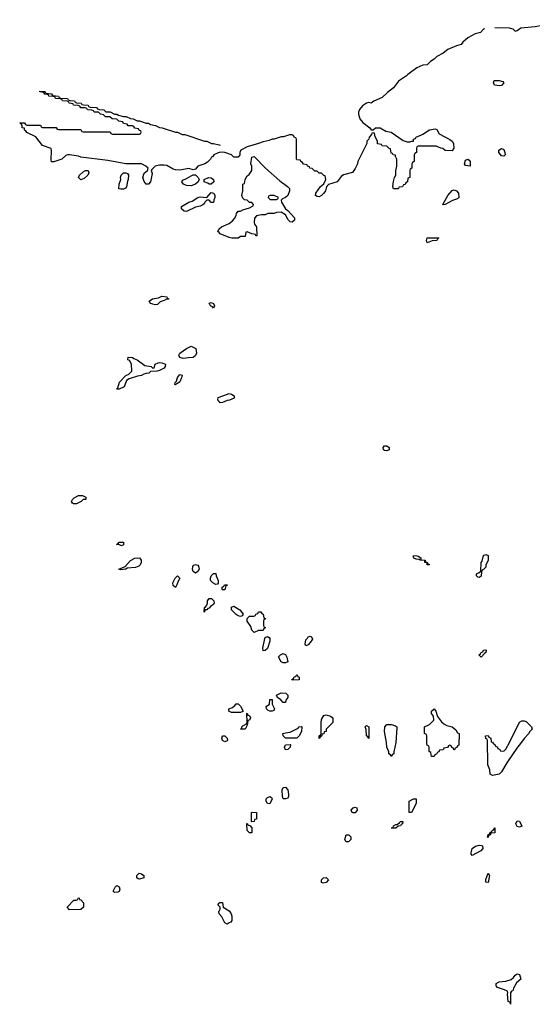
# Model space of a CAD drawing. Header units: inches. Extents: x 2547364 to 2752884, y 552026 to 708734.
# Tile 34 of 85: x 2698226 to 2702784, y 579506 to 588250. Entities that reach past the tile are written whole.
import ezdxf

# ---------------------------------------------------------------- set-up
doc = ezdxf.new("R2010")
doc.units = ezdxf.units.IN
doc.header["$MEASUREMENT"] = 0
for name, color, linetype in [('C6598', 7, 'Continuous'), ('C7507', 7, 'Continuous'), ('C7508', 7, 'Continuous')]:
    doc.layers.add(name, color=color, linetype=linetype)

msp = doc.modelspace()

# ---------------------------------------------------------------- linework, layer by layer
at = {"layer": 'C6598', "color": 6}
for points in [[(2700000, 587070.1), (2699990, 587069), (2699951.2, 587048.9), (2699943.6, 587036.4), (2699931.3, 587028.7), (2699922, 587010), (2699895.3, 586984.7), (2699872, 586970), (2699810.8, 586949.2), (2699790, 586922), (2699770, 586915.3), (2699730, 586929.2), (2699650, 586914), (2699610, 586915.3), (2699590, 586921.2), (2699534.2, 586954.2), (2699510, 586959.5), (2699470, 586958.4), (2699430.4, 586949.6), (2699399.6, 586920.4), (2699396, 586910), (2699404, 586884), (2699390, 586809), (2699370, 586789.3), (2699350, 586789), (2699333.6, 586813.6), (2699322, 586850), (2699332.5, 586887.5), (2699362, 586910), (2699368.7, 586930), (2699348.7, 586950), (2699310, 586969.2), (2699170, 586969.2), (2699010, 586999), (2698770, 587029.4), (2698750, 587039), (2698670, 587049.4), (2698650, 587049.2), (2698637.3, 587042.7), (2698602, 587010), (2698530, 586988.7), (2698510, 586988), (2698506, 587006), (2698509.4, 587089.4), (2698505.2, 587105.2), (2698430, 587134), (2698369.6, 587209.6), (2698290, 587248.7), (2698282, 587262), (2698269, 587270), (2698268, 587288), (2698249, 587290), (2698248.4, 587308.4), (2698242, 587322), (2698226, 587330), (2698230, 587334), (2698270, 587334), (2698278, 587318), (2698290, 587314), (2698410, 587314), (2698418, 587298), (2698430, 587294), (2698550, 587294), (2698558, 587278), (2698570, 587274), (2698770, 587274), (2698778, 587258), (2698790, 587254), (2699030, 587254), (2699038, 587238), (2699050, 587234), (2699290, 587234), (2699302, 587238), (2699306, 587250), (2699302, 587262), (2699287.3, 587267.3), (2699282, 587282), (2699250, 587286), (2699242, 587302), (2699230, 587306), (2699190, 587306), (2699182, 587322), (2699148.4, 587328.4), (2699142, 587342), (2699108.4, 587348.4), (2699090, 587366), (2699048.4, 587368.4), (2699027.3, 587387.3), (2698990, 587388), (2698970, 587406), (2698946, 587410), (2698927.3, 587427.3), (2698888.9, 587428.9), (2698882, 587442), (2698867.3, 587447.3), (2698828.9, 587448.9), (2698822, 587462), (2698807.3, 587467.3), (2698770, 587468.7), (2698762, 587482), (2698747.3, 587487.3), (2698706, 587490), (2698702, 587502), (2698666, 587510), (2698662, 587522), (2698647.3, 587527.3), (2698606, 587530), (2698602, 587542), (2698587.3, 587547.3), (2698546, 587550), (2698542, 587562), (2698527.3, 587567.3), (2698486, 587570), (2698482, 587582), (2698450, 587588), (2698442, 587602), (2698406, 587610), (2698406, 587614), (2698447.3, 587612.7), (2698454, 587610), (2698458, 587598), (2698510, 587592), (2698518, 587578), (2698570, 587572), (2698578, 587558), (2698590, 587554), (2698651.1, 587551.1), (2698658, 587538), (2698672.7, 587532.7), (2698714, 587530), (2698718, 587518), (2698732.7, 587512.7), (2698774, 587510), (2698778, 587498), (2698792.7, 587492.7), (2698834, 587490), (2698838, 587478), (2698852.7, 587472.7), (2698910, 587471.3), (2698918, 587458), (2698932.7, 587452.7), (2698974, 587450), (2698992.7, 587432.7), (2699030, 587431.3), (2699070, 587412), (2699090, 587411.3), (2699103.6, 587403.6), (2699150, 587391.3), (2699174, 587390), (2699211.3, 587371.3), (2699234, 587370), (2699270, 587352), (2699290, 587351.3), (2699350, 587331.3), (2699370, 587331), (2699390, 587318), (2699434, 587310), (2699470, 587291.3), (2699494, 587290), (2699611, 587251), (2699630.6, 587250.6), (2699670, 587231.3), (2699694, 587230), (2699870, 587171), (2699890.6, 587170.6), (2699931, 587151), (2699949, 587151), (2700000, 587138.5)], [(2700000, 586358.8), (2699988.7, 586370), (2699995.3, 586390), (2700000, 586393.9)], [(2700000, 584858.4), (2699988, 584870), (2699990, 584894), (2700000, 584897.7)], [(2700000, 580376.2), (2699988.7, 580390), (2700000, 580403.1)], [(2700000, 580308.9), (2699999, 580310), (2699998, 580330), (2700000, 580334)]]:
    msp.add_lwpolyline(points, dxfattribs=at)
for points in [[(2698770, 586829.3), (2698749, 586850), (2698759, 586870), (2698790, 586898.8), (2698810, 586910.8), (2698834, 586910), (2698842, 586890), (2698831.3, 586870), (2698799.8, 586840.2)], [(2699124, 586744), (2699109, 586749), (2699109.2, 586789.2), (2699124, 586830), (2699122, 586850), (2699128.7, 586870), (2699149.5, 586890.5), (2699170.7, 586890.7), (2699183.6, 586883.6), (2699194, 586870), (2699191.3, 586831.3), (2699184, 586816), (2699175.5, 586764.5), (2699167.1, 586752.9), (2699150, 586745.2)], [(2699750, 586776), (2699710, 586778), (2699682, 586790), (2699668.8, 586811.1), (2699675.3, 586824.7), (2699710, 586838.8), (2699750, 586862.8), (2699770, 586871.3), (2699790, 586872), (2699812, 586850), (2699822, 586830), (2699814, 586810), (2699790, 586789)], [(2699910, 586788), (2699898, 586798), (2699866, 586810), (2699866, 586830), (2699906, 586850), (2699930, 586844.7), (2699950.7, 586830), (2699951, 586810), (2699930, 586788)], [(2699950, 586626), (2699930, 586628), (2699910, 586646), (2699890, 586646), (2699871.6, 586628.4), (2699866, 586614), (2699854.4, 586605.6), (2699830, 586593.2), (2699790, 586585.2), (2699710, 586545.2), (2699688, 586550), (2699666, 586570), (2699666, 586590), (2699728.7, 586630), (2699760.2, 586639.8), (2699810, 586671), (2699830, 586676), (2699890, 586672), (2699930, 586714), (2699952, 586710), (2699962, 586690), (2699962, 586670), (2699952.7, 586647.3)], [(2699430, 585719), (2699389.3, 585729.3), (2699378, 585750), (2699406, 585770), (2699459.3, 585780.7), (2699490, 585794), (2699534, 585790), (2699538, 585778), (2699550, 585774), (2699550, 585768.7), (2699530, 585768), (2699510, 585755.3), (2699474.4, 585745.6), (2699450, 585722)], [(2699950, 585689.2), (2699940.4, 585700.4), (2699922, 585710), (2699910, 585732), (2699930, 585738), (2699950.4, 585730.4), (2699958, 585710)], [(2699680.2, 585240.2), (2699650, 585248.7), (2699642, 585270), (2699648.7, 585290), (2699710, 585330.8), (2699750.7, 585350.7), (2699791.3, 585328.7), (2699798, 585290), (2699790, 585268), (2699770, 585248.7), (2699728, 585248)], [(2699410, 585154), (2699422, 585158), (2699429.3, 585190.7), (2699456.5, 585203.5), (2699470, 585206.8), (2699490, 585202.8), (2699522, 585190), (2699521, 585170), (2699510, 585155.3), (2699470, 585135.3), (2699448, 585128), (2699390, 585126), (2699374, 585110), (2699351.3, 585108.7), (2699330, 585102), (2699310, 585089.3), (2699274.4, 585085.6), (2699198.8, 585061.2), (2699174.8, 585045.2), (2699156, 584990), (2699110, 584969.3), (2699088, 584970), (2699098, 584982), (2699114, 585030), (2699169, 585090), (2699198, 585102), (2699222, 585130), (2699221.2, 585190), (2699202, 585222), (2699188, 585230), (2699190, 585252), (2699230, 585250.7), (2699241.4, 585241.4), (2699270, 585230.7), (2699338.8, 585178.8), (2699394, 585170)], [(2699610, 585008), (2699606, 585010), (2699608.7, 585028.7), (2699619.3, 585040.7), (2699630, 585071.3), (2699650, 585098), (2699670, 585092), (2699666, 585070), (2699650, 585035.3), (2699630, 585018), (2699622, 585018)], [(2698730, 583949.4), (2698706, 583950), (2698695.3, 583955.3), (2698688, 583970), (2698695.3, 583990), (2698710, 584004.7), (2698750, 584026), (2698783.6, 584023.6), (2698814, 584010), (2698814, 583990), (2698790, 583988), (2698772, 583970)], [(2699130, 583578), (2699108.7, 583588.7), (2699086, 583590), (2699102, 583598), (2699110, 583611.3), (2699150, 583611.3), (2699150, 583586)], [(2699123.1, 583363.1), (2699108, 583370), (2699164.7, 583395.3), (2699212.1, 583447.9), (2699250, 583467.3), (2699290, 583470.6), (2699299.8, 583459.8), (2699306, 583450), (2699306, 583430), (2699298, 583410), (2699284, 583396), (2699255.5, 583384.5), (2699182, 583378), (2699170, 583369.5)], [(2699790, 583335.3), (2699769.5, 583349.5), (2699761.2, 583370), (2699765.2, 583394.8), (2699774, 583406), (2699790, 583411.3), (2699810, 583404.7), (2699816.8, 583396.8), (2699822.8, 583370), (2699810, 583348.7)], [(2699970, 583234), (2699942, 583250), (2699922, 583270), (2699922, 583290), (2699929, 583310), (2699950, 583331), (2699970.4, 583330.4), (2699973.4, 583310), (2699990.8, 583269.2), (2699990, 583246), (2699983.6, 583236.4)], [(2699610, 583208), (2699590, 583226), (2699589.2, 583250), (2699609.1, 583290.9), (2699630, 583312), (2699651, 583290), (2699635.3, 583264.7), (2699624.7, 583230)], [(2699870, 582989), (2699866, 582990), (2699869.4, 583030), (2699882, 583038), (2699889.1, 583050.9), (2699895.3, 583070), (2699895.3, 583090), (2699909.5, 583110.5), (2699932, 583110), (2699951.3, 583090), (2699956, 583070), (2699950, 583058), (2699921.4, 583038.6), (2699910, 583025.2), (2699898, 583022), (2699890, 583009), (2699872, 583008)], [(2699290, 580618), (2699280.4, 580620.4), (2699268, 580628), (2699268.7, 580650), (2699289.2, 580670.8), (2699310, 580664.7), (2699331.3, 580650), (2699330, 580629)], [(2699070, 580498), (2699058, 580510), (2699074.6, 580545.4), (2699090, 580562), (2699112, 580550), (2699118, 580530), (2699110, 580508), (2699098.8, 580501.2)], [(2698670, 580346), (2698648, 580370), (2698708, 580430), (2698728.4, 580431.6), (2698742, 580438), (2698746, 580450), (2698750.8, 580450.8), (2698754, 580450), (2698758, 580438), (2698770, 580434), (2698792.7, 580407.3), (2698794, 580370), (2698770, 580349)]]:
    msp.add_lwpolyline(points, close=True, dxfattribs=at)
at = {"layer": 'C7507', "color": 6}
msp.add_lwpolyline([(2702590, 579506), (2702586, 579526), (2702569.3, 579530), (2702563.1, 579596.9), (2702567.3, 579607.3), (2702562, 579622), (2702536, 579636), (2702475.5, 579655.5), (2702462, 579670), (2702462, 579690), (2702490, 579704.9), (2702549.6, 579710.4), (2702595.1, 579724.9), (2702617, 579743), (2702630, 579764.7), (2702650, 579778), (2702670.8, 579770), (2702682, 579730), (2702644.5, 579695.5), (2702618, 579650), (2702610, 579626), (2702598, 579622), (2702591.2, 579608.9)], close=True, dxfattribs=at)
at = {"layer": 'C7508', "color": 6}
for points in [[(2702450, 588181.3), (2702578, 588178), (2702609.3, 588169.3), (2702630, 588149.4), (2702650, 588154), (2702682, 588178), (2702810, 588188.7), (2702870, 588202), (2702927.3, 588207.3), (2702946, 588190), (2702930, 588174), (2702908.4, 588171.6), (2702887.3, 588152.7), (2702868.7, 588151.3), (2702868, 588130), (2702969.7, 588109.7), (2703030, 588116.9), (2703090, 588114.5), (2703150, 588144.2), (2703210, 588154), (2703250.3, 588169.7), (2703330, 588219), (2703356, 588250)], [(2702362, 588170), (2702350, 588165.2), (2702324.1, 588135.9), (2702276.1, 588123.9), (2702210.5, 588089.5), (2702164.7, 588050), (2702150, 588029), (2702110, 588019.3), (2702033.3, 587986.7), (2701990, 587952.3), (2701935.8, 587924.2), (2701910, 587899.3), (2701879.8, 587880.2), (2701850, 587848), (2701810, 587846.6), (2701757.6, 587822.4), (2701676.5, 587763.5), (2701664, 587750), (2701594.9, 587705.1), (2701550, 587644.5), (2701496.2, 587603.8), (2701450, 587559.5), (2701374.8, 587525.2), (2701352, 587510), (2701330, 587514), (2701310, 587509.4), (2701273.7, 587486.3), (2701246.6, 587453.4), (2701238, 587430), (2701237.1, 587410), (2701250.4, 587370), (2701278, 587338), (2701338, 587290), (2701350, 587272), (2701370, 587272), (2701390, 587290.8), (2701430, 587290.5), (2701481.3, 587261.3), (2701530.3, 587250.3), (2701636.7, 587176.7), (2701670, 587166), (2701695.3, 587164.7), (2701712.7, 587172.7), (2701727.3, 587172.7), (2701728.7, 587190), (2701744, 587196), (2701750, 587210.6), (2701766.3, 587213.7), (2701810, 587234), (2701870, 587270.6), (2701919.8, 587279.8), (2701934, 587274), (2701956.4, 587236.4), (2702050, 587184.9), (2702070.3, 587170.3), (2702084, 587150), (2702084.7, 587110), (2702070, 587086), (2702010, 587088.7), (2701987.3, 587107.3), (2701970, 587108), (2701930, 587126), (2701770, 587126), (2701758, 587122), (2701754, 587110), (2701754, 587070), (2701738, 587062), (2701734, 587050), (2701734, 586990), (2701718, 586982), (2701714, 586970), (2701714, 586930), (2701698, 586922), (2701694, 586910), (2701694, 586850), (2701678, 586842), (2701674, 586810), (2701658, 586802), (2701652.7, 586787.3), (2701638, 586782), (2701630, 586766), (2701598, 586762), (2701594, 586750), (2701587.3, 586747.3), (2701550, 586748), (2701545.2, 586770), (2701550, 586814), (2701559, 586850), (2701569, 586870), (2701569.3, 586910.7), (2701578, 586950), (2701578, 587010), (2701566, 587034), (2701566, 587046), (2701546, 587050), (2701542, 587062), (2701530, 587066), (2701522, 587102), (2701510, 587106), (2701490, 587126), (2701448.4, 587128.4), (2701442, 587142), (2701408.8, 587148.9), (2701408, 587170), (2701388, 587210), (2701382, 587242), (2701370, 587246), (2701358, 587242), (2701354, 587230), (2701332, 587208), (2701330.9, 587189.1), (2701312, 587170), (2701311.3, 587150), (2701231.3, 586990), (2701231, 586970), (2701210, 586928), (2701186.4, 586893.6), (2701106.4, 586873.6), (2701083.4, 586856.6), (2701050, 586809.6), (2700973.2, 586786.8), (2700961.4, 586778.6), (2700953.4, 586766.6), (2700944, 586730), (2700930.7, 586710), (2700910, 586689.4), (2700890, 586677.2), (2700870, 586679), (2700855.3, 586690), (2700858, 586710), (2700902, 586770), (2700928.8, 586791.1), (2700948, 586830), (2700942, 586862), (2700930, 586866), (2700910, 586886), (2700890, 586886), (2700870, 586906), (2700850, 586906), (2700827.3, 586927.3), (2700806, 586930), (2700802, 586942), (2700786, 586950), (2700782, 586962), (2700750, 586966), (2700742, 586982), (2700726, 586990), (2700722, 587002), (2700690, 587006), (2700686, 587010), (2700686, 587190), (2700682, 587202), (2700667.3, 587207.3), (2700662, 587222), (2700650, 587226), (2700626, 587226), (2700571.2, 587208.9), (2700550, 587208.7), (2700490, 587189), (2700470, 587189), (2700443.5, 587176.5), (2700390, 587165.2), (2700350.5, 587149.5), (2700250, 587121.2), (2700192, 587090), (2700182, 587070), (2700182, 587050), (2700170, 587029), (2700130, 587029), (2700109.2, 587049.2), (2700050, 587069.2), (2700030, 587073.2), (2700000, 587070.1)], [(2700000, 587138.5), (2700010, 587136)], [(2700000, 586393.9), (2700019, 586410), (2700090, 586440.5), (2700117.4, 586462.6), (2700135.1, 586484.9), (2700149.4, 586510), (2700154, 586530), (2700169.4, 586550.6), (2700190, 586551), (2700210, 586561), (2700270, 586578), (2700302, 586598), (2700306, 586610), (2700290, 586626), (2700270, 586628), (2700247.3, 586647.3), (2700226, 586650), (2700210, 586666), (2700202, 586690), (2700209, 586730), (2700209.2, 586790), (2700226, 586794), (2700230, 586832), (2700250, 586862), (2700266, 586874), (2700289.2, 586910), (2700289, 586949), (2700282, 586970), (2700289, 587030), (2700310, 587036), (2700410.6, 586930.6), (2700540.3, 586820.3), (2700607.3, 586770), (2700625.5, 586750), (2700626, 586730), (2700610, 586689.4), (2700590, 586669.5), (2700562, 586658), (2700551.3, 586648.7), (2700554.8, 586630), (2700590.5, 586570.5), (2700610, 586556), (2700670, 586491), (2700670.7, 586470), (2700650, 586453.2), (2700630, 586454), (2700612.5, 586472.5), (2700590, 586518), (2700550, 586542), (2700510, 586538), (2700488.8, 586528.9), (2700431.6, 586528.4), (2700410, 586518), (2700376.4, 586516.4), (2700332.7, 586507.3), (2700312.7, 586487.3), (2700312, 586450), (2700312.7, 586432.7), (2700331.2, 586411.1), (2700334, 586330), (2700326, 586330), (2700322, 586342), (2700290, 586348), (2700250, 586366), (2700238, 586362), (2700230, 586326), (2700190, 586326), (2700170, 586308.7), (2700111.2, 586308.9), (2700090, 586315.3), (2700009.4, 586349.4), (2700000, 586358.8)], [(2700000, 584897.7), (2700090, 584930.7), (2700110, 584924.7), (2700132, 584910), (2700134, 584890), (2700092, 584870), (2700070, 584869), (2700030, 584849), (2700010, 584848.7), (2700000, 584858.4)], [(2700000, 580403.1), (2700006, 580410), (2700030.7, 580410.7), (2700034, 580370), (2700090, 580336), (2700106, 580310), (2700111.6, 580288.4), (2700112, 580250), (2700104.7, 580235.3), (2700090, 580228.7), (2700070, 580219), (2700050, 580229), (2700023, 580283), (2700000, 580308.9)], [(2700000, 580334), (2700008, 580350), (2700007.3, 580367.3), (2700000, 580376.2)]]:
    msp.add_lwpolyline(points, dxfattribs=at)
for points in [[(2702490, 587661.2), (2702449, 587670), (2702438, 587690), (2702446, 587710), (2702489.3, 587710.7), (2702522, 587702), (2702530.7, 587690), (2702510, 587666.6)], [(2702530, 587038), (2702510, 587042), (2702486.6, 587070), (2702487, 587090), (2702510, 587107.3), (2702530, 587098), (2702541, 587070), (2702542, 587050)], [(2702230, 586949.2), (2702190, 586955.3), (2702181.2, 586970), (2702190, 587002), (2702210, 587012), (2702223.6, 587003.6), (2702230.8, 586990)], [(2701990, 586606), (2701988.7, 586610), (2702033.2, 586690), (2702049.6, 586710.4), (2702070, 586734), (2702090, 586739.1), (2702110.8, 586730), (2702126.8, 586710), (2702130, 586668), (2702110, 586655.3), (2702074.8, 586645.2), (2702010, 586608)], [(2700490, 586688), (2700452.7, 586687.3), (2700438, 586682), (2700434, 586670), (2700452.7, 586652.7), (2700510, 586654), (2700522, 586658), (2700526, 586670)], [(2701850, 586269), (2701842, 586290), (2701850, 586312), (2701950, 586314), (2701954, 586310), (2701938, 586302), (2701934, 586290), (2701892.7, 586287.3)], [(2701490, 584420.9), (2701470, 584425.2), (2701462, 584430), (2701459, 584450), (2701470, 584464.7), (2701490, 584466), (2701510.7, 584450), (2701510, 584429)], [(2701854, 583414), (2701866, 583414), (2701870, 583408.7), (2701849.2, 583410), (2701848.4, 583428.4), (2701828.7, 583430), (2701827.3, 583447.3), (2701786, 583450), (2701776.4, 583456.4), (2701750, 583459), (2701730, 583469), (2701726, 583490), (2701748.8, 583491.1), (2701770, 583484.7), (2701792, 583470), (2701794, 583454), (2701831.3, 583450), (2701832.7, 583432.7), (2701850, 583431.3)], [(2702310, 583295.3), (2702300.2, 583300.2), (2702289, 583310), (2702288.7, 583330), (2702310, 583342), (2702318, 583342), (2702327.3, 583352.7), (2702329.5, 583430.5), (2702337.2, 583442.8), (2702349.6, 583490.4), (2702370, 583502), (2702390.6, 583490.6), (2702390, 583446), (2702371.3, 583410), (2702370, 583388), (2702350, 583366), (2702338, 583362), (2702332.7, 583347.3), (2702330, 583309)], [(2700030, 583186), (2700026, 583190), (2700026, 583210), (2700042, 583218), (2700046, 583230), (2700071.6, 583231.6), (2700070, 583226), (2700058, 583222), (2700050, 583186)], [(2700190, 582949), (2700170, 582955.3), (2700150, 582969), (2700110, 583009.2), (2700110, 583034), (2700130, 583041), (2700184.7, 583010), (2700212, 582970), (2700203.6, 582956.4)], [(2700310, 582808.7), (2700290, 582828), (2700281.2, 582861.2), (2700249, 582910), (2700248.4, 582931.6), (2700268.4, 582951.6), (2700307.3, 582952.7), (2700322, 582958), (2700326, 582970), (2700342, 582978), (2700350, 582992), (2700371.6, 582991.6), (2700378, 582978), (2700392, 582970), (2700398, 582938), (2700411.2, 582931.1), (2700410, 582926), (2700398, 582922), (2700394, 582910), (2700394, 582870), (2700398, 582858), (2700410, 582854), (2700410, 582846), (2700398, 582842), (2700390, 582826), (2700350, 582826)], [(2700390, 582646), (2700388.7, 582668.7), (2700406.3, 582753.7), (2700410, 582762), (2700430, 582772), (2700444.7, 582764.7), (2700450, 582754), (2700451, 582730), (2700430, 582666), (2700410, 582648)], [(2700770, 582688.7), (2700764, 582704), (2700770, 582742), (2700783.7, 582756.3), (2700790, 582770.6), (2700810, 582774.8), (2700822, 582770), (2700830, 582748), (2700810, 582718), (2700790, 582698)], [(2700570, 582538), (2700550, 582548), (2700528.4, 582591.6), (2700546, 582610), (2700570, 582622), (2700590, 582611.3), (2700601, 582590), (2700610, 582546), (2700590, 582538)], [(2702330, 582588.7), (2702308.7, 582610), (2702322, 582618), (2702328.7, 582630), (2702343.1, 582636.9), (2702350, 582651.3), (2702370, 582654), (2702374, 582650), (2702372, 582630), (2702358, 582622)], [(2700650, 582386), (2700646, 582390), (2700662, 582398), (2700667.3, 582412.7), (2700682, 582418), (2700690, 582434), (2700698, 582418), (2700712, 582410), (2700710, 582388)], [(2700570, 582186), (2700549.1, 582209.1), (2700518, 582230), (2700508.7, 582250), (2700550, 582271), (2700592, 582270), (2700611, 582251), (2700611.3, 582230), (2700592.7, 582207.3), (2700590, 582186)], [(2700470, 582108.7), (2700450, 582109), (2700436.5, 582116.5), (2700422, 582130), (2700418, 582150), (2700448, 582172), (2700450, 582214), (2700471.6, 582211.6), (2700471.3, 582170), (2700491, 582130), (2700484.7, 582115.3)], [(2700110, 582098), (2700086, 582110), (2700086, 582130), (2700118, 582142), (2700140.4, 582159.6), (2700150, 582174), (2700170, 582174), (2700190, 582154), (2700212, 582110), (2700210, 582106), (2700190, 582098)], [(2700230, 581949.2), (2700189, 581950), (2700202, 581958), (2700202, 581970), (2700210, 581978), (2700242, 581998), (2700247.3, 582012.7), (2700246, 582090), (2700250, 582091), (2700254, 582074), (2700270, 582072), (2700278, 582050), (2700270, 582028), (2700254, 582026), (2700250, 581986)], [(2702087.3, 581767.3), (2702082, 581782), (2702067.3, 581787.3), (2702062, 581802), (2702050, 581806), (2702038, 581802), (2702030, 581786), (2701998, 581782), (2701992.7, 581767.3), (2701958, 581762), (2701952.7, 581747.3), (2701938, 581742), (2701934, 581730), (2701918, 581722), (2701910, 581706), (2701887.3, 581707.3), (2701882, 581742), (2701866, 581750), (2701866, 581790), (2701862, 581802), (2701850, 581806), (2701847.3, 581812.7), (2701846, 581890), (2701842, 581902), (2701826, 581910), (2701826, 581970), (2701870, 581991.3), (2701909, 582030), (2701905.6, 582065.6), (2701889, 582090), (2701889, 582110), (2701910, 582130.8), (2701924.7, 582110), (2701942, 582062), (2701975.2, 582015.2), (2701996.3, 581996.3), (2702023.4, 581983.4), (2702072, 581970), (2702103.6, 581943.6), (2702118, 581918), (2702134, 581910), (2702131.6, 581808.4), (2702118, 581802), (2702112.7, 581787.3), (2702098, 581782), (2702092.7, 581767.3)], [(2700890, 581866), (2700888.8, 581891.1), (2700902, 581898), (2700906, 581910), (2700906, 582010), (2700910, 582034), (2700930, 582071.3), (2700950, 582076), (2700990, 582066), (2701010.7, 582050), (2701011.3, 582010), (2700952, 581948), (2700950, 581928), (2700934, 581926), (2700930, 581908), (2700914, 581906), (2700910, 581886), (2700898, 581882)], [(2702430, 581538), (2702408.7, 581550), (2702407.3, 581587.3), (2702388.4, 581631.6), (2702386, 581850), (2702382, 581862), (2702370, 581866), (2702368.4, 581891.6), (2702390, 581894), (2702398, 581878), (2702414, 581870), (2702418, 581838), (2702430, 581834), (2702438, 581818), (2702450, 581814), (2702458, 581798), (2702470, 581794), (2702478, 581778), (2702494, 581770), (2702498, 581758), (2702530, 581754), (2702548.4, 581771.6), (2702581.2, 581830), (2702669.6, 582010.4), (2702690, 582024), (2702710, 582024.9), (2702730, 582016.3), (2702778, 581970), (2702782, 581950), (2702762, 581930), (2702750, 581908), (2702710, 581868), (2702671.3, 581810), (2702651.3, 581790), (2702556, 581650), (2702510.4, 581569.6), (2702490, 581549.3)], [(2700590, 581868.7), (2700568, 581890), (2700566, 581910), (2700590, 581918), (2700630, 581922), (2700702, 581958), (2700710, 581971), (2700730, 581974), (2700734, 581970), (2700731, 581930), (2700711, 581890), (2700690, 581868.7)], [(2701330, 581866), (2701322, 581882), (2701308.8, 581888.9), (2701307.3, 581947.3), (2701298, 581970), (2701310, 581982), (2701331, 581970)], [(2701530, 581706), (2701522, 581722), (2701508, 581730), (2701507.3, 581747.3), (2701489.1, 581789.1), (2701488.7, 581830), (2701469.2, 581930), (2701474, 581970), (2701490, 581990.6), (2701530, 581990.4), (2701560.7, 581980.7), (2701578, 581970), (2701579.8, 581959.8), (2701570.8, 581830), (2701551.6, 581748.4), (2701551.3, 581730), (2701538, 581722)], [(2700050, 581838), (2700030, 581848), (2700022, 581870), (2700028, 581890), (2700050.7, 581890.7), (2700072, 581870), (2700074, 581850), (2700070, 581846)], [(2700590, 581766), (2700582, 581790), (2700589, 581810), (2700630, 581814), (2700634, 581810), (2700632, 581790), (2700610, 581768)], [(2700590, 581329.3), (2700568.4, 581331.6), (2700562, 581350), (2700561.2, 581410), (2700569.4, 581430.6), (2700590, 581434.8), (2700610.6, 581410), (2700617.3, 581370), (2700617.3, 581350), (2700610, 581335.3)], [(2700450, 581286), (2700428.7, 581288.7), (2700418, 581310), (2700418, 581330), (2700430, 581342), (2700450, 581352), (2700463.6, 581343.6), (2700470.7, 581330.7)], [(2701710, 581208), (2701689.2, 581210), (2701689.4, 581310.6), (2701728.4, 581331.6), (2701750, 581332), (2701751, 581290)], [(2701190, 581206), (2701182, 581210), (2701173.2, 581230), (2701189.7, 581250.3), (2701210, 581256.3), (2701224.7, 581250), (2701227.3, 581230), (2701210, 581206.6)], [(2700290, 581126), (2700286, 581130), (2700288, 581210), (2700292.7, 581212.7), (2700331.3, 581210), (2700331.3, 581150), (2700314, 581146), (2700310, 581128)], [(2701570, 581069.3), (2701529.2, 581070), (2701547.3, 581072.7), (2701548.7, 581090), (2701570, 581102), (2701578, 581102), (2701602, 581118), (2701608.7, 581130), (2701632, 581130), (2701631, 581110), (2701616.9, 581103.1), (2701611, 581090), (2701591, 581089)], [(2702670, 581078), (2702650, 581086), (2702638, 581110), (2702650, 581134), (2702670, 581132), (2702690, 581088)], [(2700290, 581028.7), (2700270, 581029.2), (2700249, 581050), (2700246, 581110), (2700250, 581114), (2700258, 581098), (2700272.7, 581092.7), (2700290, 581074)], [(2702390, 580986), (2702386, 580990), (2702390, 581014), (2702402, 581018), (2702410, 581034), (2702422, 581038), (2702426, 581050), (2702442, 581058), (2702450, 581074), (2702452, 581030), (2702414, 581026), (2702410, 581008), (2702394, 581006)], [(2701130, 580948), (2701118, 580970), (2701130, 581012), (2701151.6, 581011.6), (2701170, 580994), (2701171, 580970), (2701150, 580948.7)], [(2702250, 580828.7), (2702240.2, 580840.2), (2702239, 580850), (2702250, 580891), (2702278, 580910), (2702310, 580919.1), (2702335.3, 580915.3), (2702342, 580910), (2702342.8, 580890), (2702326, 580870)], [(2700923.1, 580583.1), (2700908.4, 580588.4), (2700910, 580612), (2700928, 580630), (2700951.2, 580631.1), (2700970, 580614), (2700972, 580610), (2700950, 580589.2)], [(2702390, 580589), (2702369.2, 580590), (2702370, 580614), (2702390, 580672), (2702402, 580650)]]:
    msp.add_lwpolyline(points, close=True, dxfattribs=at)

doc.saveas('drawing.dxf')
